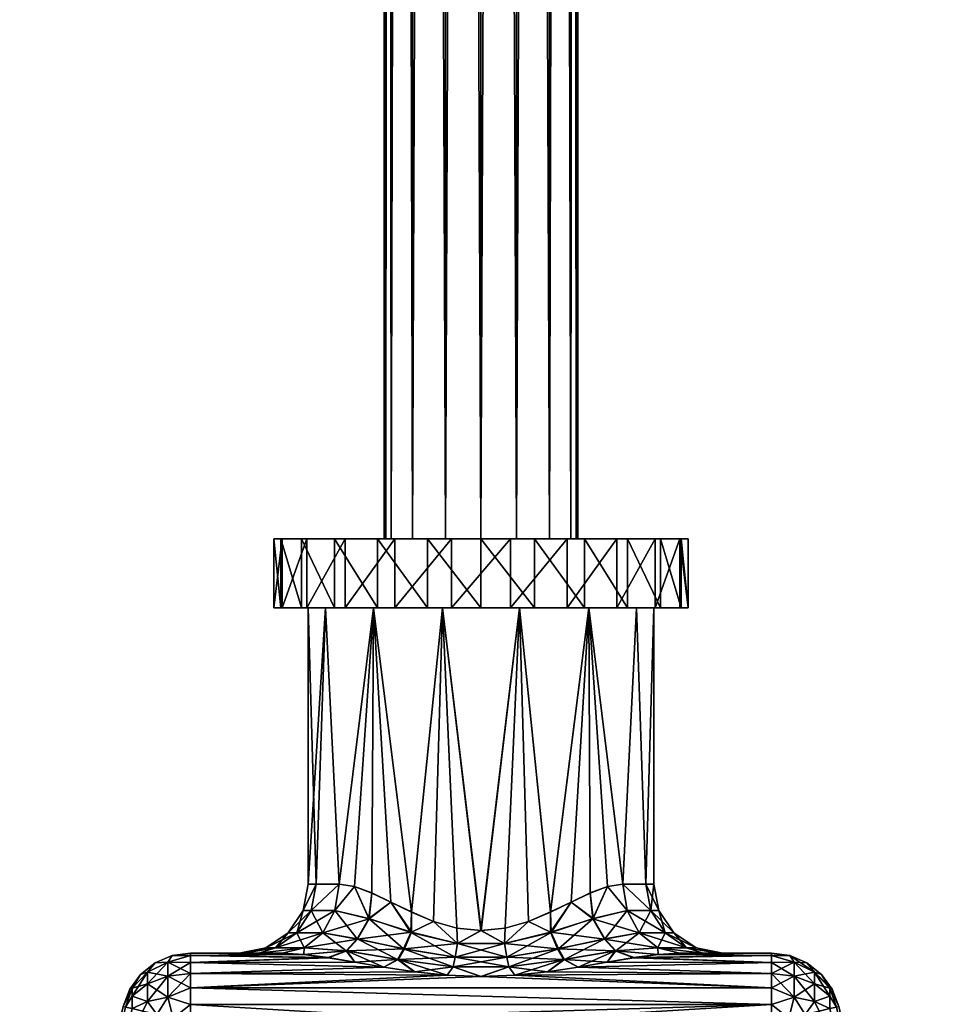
# Model space of a CAD drawing. Header units: millimetres. Extents: x -180 to -2, y -383 to 89.
# Tile 2 of 256: x -104 to -78, y -353 to -324. Entities that reach past the tile are written whole.
import ezdxf

# ---------------------------------------------------------------- set-up
doc = ezdxf.new("R2010")
doc.units = ezdxf.units.MM
doc.header["$MEASUREMENT"] = 0
doc.layers.add('Default', color=7, linetype='Continuous', true_color=0x000000)

msp = doc.modelspace()

# ---------------------------------------------------------------- meshes
at = {"layer": 'Default'}
mesh = msp.add_polyface(dxfattribs=at)
corners = [(-93.834, -89.114, 2.695), (-93.834, -339.114, 2.695), (-93.881, -339.114, 2.99), (-93.061, -89.114, 1.841), (-93.061, -339.114, 1.841), (-93.684, -339.114, 2.392), (-93.684, -89.114, 2.392), (-91.081, -89.114, 1.365), (-91.081, -339.114, 1.365), (-92.111, -339.114, 1.48), (-89.101, -89.114, 1.841), (-89.101, -339.114, 1.841), (-90.05, -339.114, 1.48), (-88.477, -89.114, 2.392), (-88.477, -339.114, 2.392), (-90.05, -89.114, 1.48), (-92.111, -89.114, 1.48), (-88.327, -89.114, 3.286), (-88.327, -339.114, 3.286), (-88.281, -339.114, 2.99), (-89.101, -89.114, 4.14), (-89.101, -339.114, 4.14), (-88.477, -339.114, 3.589), (-90.05, -89.114, 4.501), (-90.05, -339.114, 4.501), (-88.477, -89.114, 3.589), (-92.111, -89.114, 4.501), (-92.111, -339.114, 4.501), (-91.081, -339.114, 4.615), (-93.684, -89.114, 3.589), (-93.684, -339.114, 3.589), (-93.061, -339.114, 4.14), (-93.881, -89.114, 2.99), (-93.881, -339.114, 2.99), (-93.684, -339.114, 3.589), (-93.061, -89.114, 4.14), (-85.081, -339.114, 2.99), (-85.285, -339.114, 1.438), (-88.281, -339.114, 2.99), (-88.477, -339.114, 2.392), (-85.885, -339.114, -0.01), (-89.101, -339.114, 1.841), (-88.081, -339.114, -2.206), (-90.05, -339.114, 1.48), (-86.838, -339.114, -1.252), (-91.081, -339.114, 1.365), (-89.528, -339.114, -2.805), (-91.081, -339.114, -3.01), (-94.081, -339.114, -2.206), (-93.061, -339.114, 1.841), (-92.111, -339.114, 1.48), (-96.876, -339.114, 1.438), (-93.834, -339.114, 2.695), (-93.684, -339.114, 2.392), (-97.081, -339.114, 2.99), (-96.277, -339.114, -0.01), (-92.634, -339.114, -2.805), (-95.323, -339.114, -1.252), (-93.881, -339.114, 2.99)]
mesh.append_faces([[corners[k] for k in face] for face in [(0, 1, 2, 2), (3, 4, 5, 5), (6, 5, 1, 1), (7, 8, 9, 9), (10, 11, 12, 12), (13, 14, 11, 11), (15, 12, 8, 8), (16, 9, 4, 4), (17, 18, 19, 19), (20, 21, 22, 22), (23, 24, 21, 21), (25, 22, 18, 18), (26, 27, 28, 28), (29, 30, 31, 31), (32, 33, 34, 34), (35, 31, 27, 27), (36, 37, 38, 38), (39, 40, 41, 41), (41, 42, 43, 43), (37, 40, 39, 39), (44, 42, 41, 41), (45, 43, 46, 46), (46, 43, 42, 42), (47, 45, 46, 46), (40, 44, 41, 41), (48, 49, 50, 50), (51, 52, 53, 53), (54, 52, 51, 51), (53, 49, 55, 55), (56, 48, 50, 50), (57, 49, 48, 48), (53, 55, 51, 51), (55, 49, 57, 57), (56, 50, 45, 45), (56, 45, 47, 47), (58, 52, 54, 54)]])
mesh = msp.add_polyface(dxfattribs=at)
corners = [(-93.834, -89.114, 2.695), (-93.881, -339.114, 2.99), (-93.881, -89.114, 2.99), (-93.061, -89.114, 1.841), (-93.684, -339.114, 2.392), (-93.684, -89.114, 2.392), (-93.834, -339.114, 2.695), (-91.081, -89.114, 1.365), (-92.111, -339.114, 1.48), (-92.111, -89.114, 1.48), (-89.101, -89.114, 1.841), (-90.05, -339.114, 1.48), (-90.05, -89.114, 1.48), (-88.477, -89.114, 2.392), (-89.101, -339.114, 1.841), (-91.081, -339.114, 1.365), (-93.061, -339.114, 1.841), (-88.327, -89.114, 3.286), (-88.281, -339.114, 2.99), (-88.281, -89.114, 2.99), (-89.101, -89.114, 4.14), (-88.477, -339.114, 3.589), (-88.477, -89.114, 3.589), (-90.05, -89.114, 4.501), (-89.101, -339.114, 4.14), (-88.327, -339.114, 3.286), (-92.111, -89.114, 4.501), (-91.081, -339.114, 4.615), (-91.081, -89.114, 4.615), (-93.684, -89.114, 3.589), (-93.061, -339.114, 4.14), (-93.061, -89.114, 4.14), (-93.881, -89.114, 2.99), (-93.684, -339.114, 3.589), (-93.684, -89.114, 3.589), (-92.111, -339.114, 4.501), (-90.05, -339.114, 4.501), (-88.281, -89.114, 2.99), (-88.281, -339.114, 2.99), (-88.477, -339.114, 2.392), (-88.477, -89.114, 2.392), (-90.05, -89.114, 1.48), (-91.081, -89.114, 1.365), (-92.111, -89.114, 1.48), (-89.101, -89.114, 1.841), (-93.834, -89.114, 2.695), (-89.101, -89.114, 4.14), (-93.061, -89.114, 1.841), (-93.684, -89.114, 2.392), (-93.881, -89.114, 2.99), (-93.684, -89.114, 3.589), (-88.281, -89.114, 2.99), (-88.477, -89.114, 2.392), (-88.477, -89.114, 3.589), (-88.327, -89.114, 3.286), (-90.05, -89.114, 4.501), (-92.111, -89.114, 4.501), (-93.061, -89.114, 4.14), (-91.081, -89.114, 4.615)]
mesh.append_faces([[corners[k] for k in face] for face in [(0, 1, 2, 2), (3, 4, 5, 5), (5, 6, 0, 0), (7, 8, 9, 9), (10, 11, 12, 12), (13, 14, 10, 10), (12, 15, 7, 7), (9, 16, 3, 3), (17, 18, 19, 19), (20, 21, 22, 22), (23, 24, 20, 20), (22, 25, 17, 17), (26, 27, 28, 28), (29, 30, 31, 31), (32, 33, 34, 34), (31, 35, 26, 26), (28, 27, 36, 36), (28, 36, 23, 23), (37, 38, 39, 39), (37, 39, 40, 40), (41, 42, 43, 43), (44, 41, 43, 43), (45, 46, 44, 44), (45, 43, 47, 47), (48, 45, 47, 47), (45, 44, 43, 43), (49, 50, 45, 45), (51, 52, 44, 44), (53, 54, 51, 51), (51, 46, 53, 53), (55, 46, 45, 45), (56, 50, 57, 57), (56, 58, 55, 55), (56, 45, 50, 50), (45, 56, 55, 55), (51, 44, 46, 46)]])
mesh = msp.add_polyface(dxfattribs=at)
corners = [(-94.081, -341.114, -2.206), (-92.634, -341.114, -2.805), (-92.193, -341.114, -1.884), (-91.081, -341.114, -3.01), (-94.198, -341.114, -0.919), (-91.081, -341.114, -3.01), (-92.634, -341.114, -2.805), (-92.634, -339.114, -2.805), (-91.081, -339.114, -3.01), (-94.081, -341.114, -2.206), (-94.081, -339.114, -2.206), (-95.323, -341.114, -1.252), (-96.277, -341.114, -0.01), (-96.277, -339.114, -0.01), (-95.323, -339.114, -1.252), (-96.876, -341.114, 1.438), (-96.876, -339.114, 1.438), (-97.081, -341.114, 2.99), (-96.838, -341.114, 4.681), (-96.838, -339.114, 4.681), (-97.081, -339.114, 2.99), (-96.128, -341.114, 6.234), (-96.128, -339.114, 6.234), (-95.01, -341.114, 7.525), (-93.573, -341.114, 8.448), (-93.573, -339.114, 8.448), (-95.01, -339.114, 7.525), (-91.935, -341.114, 8.929), (-91.935, -339.114, 8.929), (-90.227, -339.114, 8.929), (-93.573, -339.114, 8.448), (-92.111, -339.114, 4.501), (-95.01, -339.114, 7.525), (-96.838, -339.114, 4.681), (-96.128, -339.114, 6.234), (-93.684, -339.114, 3.589), (-93.061, -339.114, 4.14), (-91.935, -339.114, 8.929), (-91.081, -339.114, 4.615), (-97.081, -339.114, 2.99), (-93.881, -339.114, 2.99), (-90.227, -339.114, 8.929)]
mesh.append_faces([[corners[k] for k in face] for face in [(0, 1, 2, 2), (3, 2, 1, 1), (4, 0, 2, 2), (5, 6, 7, 7), (5, 7, 8, 8), (6, 9, 10, 10), (6, 10, 7, 7), (11, 12, 13, 13), (11, 13, 14, 14), (12, 15, 16, 16), (12, 16, 13, 13), (9, 11, 14, 14), (9, 14, 10, 10), (17, 18, 19, 19), (17, 19, 20, 20), (18, 21, 22, 22), (18, 22, 19, 19), (23, 24, 25, 25), (23, 25, 26, 26), (24, 27, 28, 28), (24, 28, 25, 25), (21, 23, 26, 26), (21, 26, 22, 22), (15, 17, 20, 20), (15, 20, 16, 16), (27, 29, 28, 28), (30, 31, 32, 32), (33, 34, 35, 35), (34, 32, 36, 36), (31, 30, 37, 37), (37, 38, 31, 31), (39, 33, 40, 40), (33, 35, 40, 40), (35, 34, 36, 36), (31, 36, 32, 32), (38, 37, 41, 41)]])
mesh = msp.add_polyface(dxfattribs=at)
corners = [(-92.193, -341.114, -1.884), (-91.081, -341.114, -3.01), (-89.968, -341.114, -1.884), (-89.528, -341.114, -2.805), (-91.935, -341.114, 8.929), (-90.227, -341.114, 8.929), (-90.227, -339.114, 8.929), (-88.588, -341.114, 8.448), (-88.588, -339.114, 8.448), (-87.151, -341.114, 7.525), (-87.151, -339.114, 7.525), (-86.033, -341.114, 6.234), (-85.324, -341.114, 4.681), (-85.324, -339.114, 4.681), (-86.033, -339.114, 6.234), (-85.081, -341.114, 2.99), (-85.081, -339.114, 2.99), (-85.285, -341.114, 1.438), (-85.885, -341.114, -0.01), (-85.885, -339.114, -0.01), (-85.285, -339.114, 1.438), (-86.838, -341.114, -1.252), (-86.838, -339.114, -1.252), (-88.081, -341.114, -2.206), (-89.528, -341.114, -2.805), (-89.528, -339.114, -2.805), (-88.081, -339.114, -2.206), (-91.081, -341.114, -3.01), (-91.081, -339.114, -3.01), (-89.101, -339.114, 4.14), (-87.151, -339.114, 7.525), (-86.033, -339.114, 6.234), (-88.588, -339.114, 8.448), (-90.05, -339.114, 4.501), (-90.227, -339.114, 8.929), (-85.324, -339.114, 4.681), (-88.477, -339.114, 3.589), (-88.327, -339.114, 3.286), (-85.081, -339.114, 2.99), (-91.081, -339.114, 4.615), (-88.281, -339.114, 2.99), (-88.477, -339.114, 2.392), (-85.285, -339.114, 1.438)]
mesh.append_faces([[corners[k] for k in face] for face in [(0, 1, 2, 2), (3, 2, 1, 1), (4, 5, 6, 6), (5, 7, 8, 8), (5, 8, 6, 6), (7, 9, 10, 10), (7, 10, 8, 8), (11, 12, 13, 13), (11, 13, 14, 14), (15, 16, 13, 13), (15, 13, 12, 12), (9, 11, 14, 14), (9, 14, 10, 10), (17, 18, 19, 19), (17, 19, 20, 20), (18, 21, 22, 22), (18, 22, 19, 19), (23, 24, 25, 25), (23, 25, 26, 26), (24, 27, 28, 28), (24, 28, 25, 25), (21, 23, 26, 26), (21, 26, 22, 22), (15, 17, 20, 20), (15, 20, 16, 16), (29, 30, 31, 31), (32, 33, 34, 34), (32, 30, 33, 33), (35, 36, 31, 31), (35, 37, 36, 36), (29, 33, 30, 30), (36, 29, 31, 31), (35, 38, 37, 37), (39, 34, 33, 33), (40, 37, 38, 38), (41, 40, 42, 42)]])
mesh = msp.add_polyface(dxfattribs=at)
corners = [(-91.78, -350.394, -1.961), (-92.453, -350.194, -1.818), (-92.193, -341.114, -1.884), (-93.09, -349.919, -1.587), (-94.24, -349.377, -0.884), (-94.198, -341.114, -0.919), (-93.687, -349.633, -1.276), (-94.744, -349.188, -0.412), (-95.586, -341.114, 0.821), (-95.184, -349.114, 0.133), (-95.851, -349.114, 1.493), (-96.081, -341.114, 2.99), (-96.081, -349.114, 2.99), (-93.09, -349.93, 7.571), (-92.453, -350.2, 7.8), (-92.193, -341.114, 7.865), (-93.09, -349.93, 7.571), (-94.198, -341.114, 6.9), (-93.687, -349.635, 7.258), (-94.24, -349.37, 6.863), (-94.24, -349.37, 6.863), (-94.744, -349.184, 6.391), (-91.78, -350.392, 7.941), (-91.081, -350.462, 7.989), (-95.586, -341.114, 5.16), (-95.851, -349.114, 4.488), (-95.184, -349.114, 5.848), (-92.193, -341.114, 7.865), (-89.968, -341.114, 7.865), (-91.935, -341.114, 8.929), (-94.198, -341.114, 6.9), (-93.573, -341.114, 8.448), (-96.128, -341.114, 6.234), (-95.01, -341.114, 7.525), (-96.838, -341.114, 4.681), (-96.081, -341.114, 2.99), (-95.586, -341.114, 5.16), (-97.081, -341.114, 2.99), (-96.876, -341.114, 1.438), (-95.586, -341.114, 0.821), (-95.323, -341.114, -1.252), (-94.198, -341.114, -0.919), (-94.081, -341.114, -2.206), (-96.277, -341.114, -0.01)]
mesh.append_faces([[corners[k] for k in face] for face in [(0, 1, 2, 2), (1, 3, 2, 2), (4, 5, 6, 6), (4, 7, 5, 5), (8, 9, 10, 10), (11, 8, 10, 10), (11, 10, 12, 12), (9, 8, 5, 5), (2, 3, 5, 5), (7, 9, 5, 5), (13, 14, 15, 15), (16, 17, 18, 18), (19, 18, 17, 17), (20, 17, 21, 21), (22, 23, 15, 15), (24, 11, 12, 12), (24, 12, 25, 25), (26, 24, 25, 25), (26, 17, 24, 24), (21, 17, 26, 26), (16, 15, 17, 17), (27, 28, 29, 29), (30, 27, 31, 31), (29, 31, 27, 27), (32, 30, 33, 33), (31, 33, 30, 30), (34, 35, 36, 36), (32, 34, 36, 36), (37, 35, 34, 34), (37, 38, 35, 35), (30, 32, 36, 36), (39, 40, 41, 41), (42, 41, 40, 40), (43, 39, 38, 38), (39, 35, 38, 38), (40, 39, 43, 43)]])
mesh = msp.add_polyface(dxfattribs=at)
corners = [(-95.309, -349.88, 5.935), (-94.744, -349.184, 6.391), (-95.184, -349.114, 5.848), (-94.33, -350.107, 6.963), (-94.24, -349.37, 6.863), (-94.744, -349.184, 6.391), (-93.111, -350.512, 7.644), (-93.09, -349.93, 7.571), (-93.687, -349.635, 7.258), (-92.453, -350.2, 7.8), (-93.687, -349.635, 7.258), (-95.309, -349.88, 5.935), (-94.671, -350.702, 7.159), (-96.233, -349.88, 2.99), (-96.666, -350.529, 2.99), (-96.41, -350.529, 4.663), (-95.996, -349.88, 4.533), (-95.996, -349.88, 1.448), (-96.41, -350.529, 1.318), (-95.309, -349.88, 5.935), (-95.665, -350.529, 6.182), (-95.184, -349.114, 5.848), (-95.851, -349.114, 4.488), (-95.184, -349.114, 5.848), (-95.851, -349.114, 4.488), (-96.081, -349.114, 2.99), (-95.851, -349.114, 1.493), (-95.851, -349.114, 1.493), (-95.184, -349.114, 0.133), (-95.309, -349.88, 0.046), (-95.665, -350.529, -0.201), (-93.09, -350.51, -1.671), (-93.687, -349.633, -1.276), (-93.09, -349.919, -1.587), (-94.316, -350.116, -0.992), (-94.24, -349.377, -0.884), (-93.687, -349.633, -1.276), (-92.453, -350.194, -1.818), (-94.316, -350.116, -0.992), (-95.665, -350.529, -0.201), (-95.309, -349.88, 0.046), (-94.744, -349.188, -0.412), (-95.309, -349.88, 0.046), (-95.184, -349.114, 0.133), (-94.744, -349.188, -0.412), (-91.78, -350.394, -1.961), (-92.193, -341.114, -1.884), (-91.08, -350.462, -2.008), (-93.687, -349.633, -1.276), (-94.198, -341.114, -0.919), (-93.09, -349.919, -1.587), (-92.193, -341.114, 7.865), (-92.453, -350.2, 7.8), (-91.78, -350.392, 7.941)]
mesh.append_faces([[corners[k] for k in face] for face in [(0, 1, 2, 2), (3, 4, 5, 5), (6, 7, 8, 8), (6, 9, 7, 7), (10, 4, 3, 3), (11, 12, 3, 3), (3, 6, 8, 8), (0, 3, 5, 5), (13, 14, 15, 15), (13, 15, 16, 16), (17, 18, 14, 14), (17, 14, 13, 13), (19, 16, 15, 15), (19, 15, 20, 20), (21, 22, 16, 16), (23, 16, 19, 19), (24, 25, 13, 13), (22, 13, 16, 16), (13, 25, 26, 26), (13, 26, 17, 17), (17, 27, 28, 28), (17, 28, 29, 29), (30, 18, 17, 17), (30, 17, 29, 29), (31, 32, 33, 33), (34, 35, 36, 36), (33, 37, 31, 31), (31, 34, 36, 36), (38, 39, 40, 40), (35, 34, 41, 41), (42, 43, 44, 44), (34, 42, 44, 44), (45, 46, 47, 47), (48, 49, 50, 50), (51, 52, 53, 53)]])
mesh = msp.add_polyface(dxfattribs=at)
corners = [(-89.072, -349.93, -1.59), (-89.709, -350.2, -1.819), (-89.968, -341.114, -1.884), (-87.921, -349.37, -0.882), (-88.474, -349.635, -1.277), (-87.963, -341.114, -0.919), (-90.381, -350.392, -1.96), (-91.08, -350.462, -2.008), (-86.576, -341.114, 0.821), (-86.31, -349.114, 1.493), (-86.977, -349.114, 0.133), (-86.081, -341.114, 2.99), (-86.081, -349.114, 2.99), (-87.417, -349.184, -0.41), (-89.072, -349.93, -1.59), (-92.193, -341.114, -1.884), (-90.382, -350.394, 7.942), (-89.709, -350.194, 7.799), (-89.968, -341.114, 7.865), (-89.072, -349.919, 7.568), (-87.921, -349.377, 6.865), (-87.417, -349.188, 6.393), (-87.963, -341.114, 6.9), (-86.576, -341.114, 5.16), (-86.977, -349.114, 5.848), (-86.31, -349.114, 4.488), (-86.31, -349.114, 4.488), (-86.081, -349.114, 2.99), (-86.081, -341.114, 2.99), (-91.081, -350.462, 7.989), (-92.193, -341.114, 7.865), (-90.227, -341.114, 8.929), (-89.968, -341.114, 7.865), (-88.588, -341.114, 8.448), (-87.963, -341.114, 6.9), (-91.935, -341.114, 8.929), (-86.576, -341.114, 5.16), (-85.324, -341.114, 4.681), (-86.033, -341.114, 6.234), (-87.151, -341.114, 7.525), (-86.081, -341.114, 2.99), (-85.285, -341.114, 1.438), (-85.081, -341.114, 2.99), (-86.576, -341.114, 0.821), (-85.885, -341.114, -0.01), (-87.963, -341.114, -0.919), (-86.838, -341.114, -1.252), (-88.081, -341.114, -2.206), (-89.968, -341.114, -1.884), (-89.528, -341.114, -2.805)]
mesh.append_faces([[corners[k] for k in face] for face in [(0, 1, 2, 2), (3, 4, 5, 5), (6, 7, 2, 2), (8, 9, 10, 10), (11, 12, 9, 9), (9, 8, 11, 11), (10, 5, 8, 8), (10, 13, 5, 5), (5, 14, 2, 2), (2, 7, 15, 15), (16, 17, 18, 18), (17, 19, 18, 18), (20, 21, 22, 22), (23, 24, 25, 25), (26, 27, 28, 28), (26, 28, 23, 23), (22, 18, 19, 19), (23, 22, 24, 24), (29, 18, 30, 30), (31, 32, 33, 33), (34, 33, 32, 32), (32, 31, 35, 35), (36, 37, 38, 38), (39, 34, 38, 38), (36, 38, 34, 34), (33, 34, 39, 39), (40, 37, 36, 36), (40, 41, 42, 42), (41, 40, 43, 43), (43, 44, 41, 41), (37, 40, 42, 42), (43, 45, 46, 46), (47, 45, 48, 48), (46, 45, 47, 47), (44, 43, 46, 46), (47, 48, 49, 49)]])
mesh = msp.add_polyface(dxfattribs=at)
corners = [(-85.928, -349.88, 2.99), (-85.751, -350.529, 1.318), (-86.165, -349.88, 1.448), (-86.165, -349.88, 4.533), (-85.495, -350.529, 2.99), (-86.852, -349.88, 0.046), (-86.977, -349.114, 0.133), (-86.31, -349.114, 1.493), (-86.081, -349.114, 2.99), (-86.31, -349.114, 4.488), (-86.852, -349.88, 5.935), (-86.497, -350.529, 6.182), (-85.751, -350.529, 4.663), (-86.977, -349.114, 5.848), (-89.071, -350.51, 7.652), (-88.474, -349.633, 7.257), (-89.072, -349.919, 7.568), (-87.846, -350.116, 6.973), (-87.921, -349.377, 6.865), (-89.709, -350.194, 7.799), (-87.846, -350.116, 6.973), (-86.497, -350.529, 6.182), (-86.852, -349.88, 5.935), (-87.417, -349.188, 6.393), (-86.852, -349.88, 5.935), (-86.977, -349.114, 5.848), (-86.852, -349.88, 0.046), (-87.417, -349.184, -0.41), (-86.977, -349.114, 0.133), (-87.832, -350.107, -0.982), (-87.921, -349.37, -0.882), (-89.05, -350.512, -1.663), (-89.072, -349.93, -1.59), (-88.474, -349.635, -1.277), (-89.709, -350.2, -1.819), (-86.852, -349.88, 0.046), (-87.491, -350.702, -1.178), (-89.072, -349.93, -1.59), (-87.963, -341.114, -0.919), (-88.474, -349.635, -1.277), (-87.921, -349.37, -0.882), (-87.417, -349.184, -0.41), (-89.968, -341.114, -1.884), (-89.709, -350.2, -1.819), (-90.381, -350.392, -1.96), (-90.382, -350.394, 7.942), (-89.968, -341.114, 7.865), (-91.081, -350.462, 7.989), (-87.921, -349.377, 6.865), (-87.963, -341.114, 6.9), (-88.474, -349.633, 7.257), (-88.474, -349.633, 7.257), (-89.072, -349.919, 7.568), (-86.977, -349.114, 5.848), (-87.417, -349.188, 6.393)]
mesh.append_faces([[corners[k] for k in face] for face in [(0, 1, 2, 2), (3, 4, 0, 0), (5, 2, 1, 1), (5, 6, 2, 2), (2, 6, 7, 7), (8, 0, 2, 2), (8, 2, 7, 7), (9, 3, 0, 0), (9, 0, 8, 8), (3, 10, 11, 11), (3, 11, 12, 12), (9, 13, 3, 3), (10, 3, 13, 13), (14, 15, 16, 16), (17, 18, 15, 15), (16, 19, 14, 14), (14, 17, 15, 15), (20, 21, 22, 22), (18, 17, 23, 23), (24, 25, 23, 23), (17, 24, 23, 23), (26, 27, 28, 28), (29, 30, 27, 27), (31, 32, 33, 33), (31, 34, 32, 32), (33, 30, 29, 29), (35, 36, 29, 29), (29, 31, 33, 33), (26, 29, 27, 27), (37, 38, 39, 39), (40, 38, 41, 41), (42, 43, 44, 44), (45, 46, 47, 47), (48, 49, 50, 50), (51, 49, 52, 52), (53, 49, 54, 54)]])
mesh = msp.add_polyface(dxfattribs=at)
corners = [(-99.494, -351.7, 8.405), (-92.06, -351.753, 8.456), (-93.002, -351.657, 8.357), (-99.494, -351.382, 7.99), (-93.893, -351.522, 8.197), (-93.893, -351.522, 8.197), (-99.494, -351.7, -2.424), (-93.001, -351.654, -2.375), (-92.06, -351.754, -2.475), (-93.893, -351.517, -2.214), (-93.001, -351.654, -2.375), (-94.729, -351.374, -1.996), (-99.494, -351.382, -2.01), (-95.504, -351.246, -1.722), (-93.893, -351.517, -2.214), (-93.323, -350.989, 7.79), (-94.33, -350.107, 6.963), (-94.671, -350.702, 7.159), (-93.5, -351.3, 7.984), (-94.985, -351.044, 7.425), (-95.309, -349.88, 5.935), (-95.665, -350.529, 6.182), (-96.197, -350.962, 6.553), (-96.21, -351.149, 7.371), (-94.729, -351.375, 7.978), (-96.825, -351.114, 6.99), (-95.504, -351.242, 7.701), (-96.666, -350.529, 2.99), (-97.029, -350.962, 4.857), (-96.41, -350.529, 4.663), (-97.513, -351.114, 5.752), (-96.825, -351.114, 6.99), (-96.197, -350.962, 6.553), (-97.029, -350.962, 4.857), (-95.665, -350.529, 6.182), (-95.665, -350.529, 6.182), (-96.197, -350.962, 6.553), (-96.41, -350.529, 1.318), (-95.665, -350.529, -0.201), (-96.197, -350.962, -0.572), (-97.029, -350.962, 1.123), (-94.968, -351.05, -1.453), (-94.655, -350.708, -1.187), (-93.299, -350.986, -1.817), (-94.316, -350.116, -0.992), (-95.665, -350.529, -0.201), (-93.475, -351.297, -2.009), (-93.893, -351.517, -2.214), (-94.729, -351.374, -1.996), (-96.197, -350.962, -0.572), (-95.665, -350.529, -0.201), (-96.209, -351.151, -1.391), (-96.197, -350.962, -0.572), (-95.504, -351.246, -1.722), (-96.825, -351.114, -1.01)]
mesh.append_faces([[corners[k] for k in face] for face in [(0, 1, 2, 2), (3, 0, 4, 4), (2, 5, 0, 0), (6, 7, 8, 8), (9, 10, 6, 6), (11, 12, 13, 13), (14, 12, 11, 11), (6, 12, 14, 14), (15, 16, 17, 17), (18, 15, 17, 17), (18, 17, 19, 19), (20, 21, 17, 17), (19, 17, 21, 21), (19, 21, 22, 22), (22, 23, 19, 19), (18, 19, 24, 24), (22, 25, 23, 23), (19, 23, 26, 26), (19, 26, 24, 24), (27, 28, 29, 29), (30, 31, 32, 32), (33, 30, 32, 32), (34, 29, 28, 28), (35, 28, 36, 36), (37, 38, 39, 39), (37, 39, 40, 40), (41, 42, 43, 43), (44, 42, 45, 45), (41, 46, 47, 47), (41, 47, 48, 48), (42, 41, 49, 49), (42, 49, 50, 50), (41, 51, 52, 52), (41, 48, 53, 53), (52, 51, 54, 54), (41, 53, 51, 51)]])
mesh = msp.add_polyface(dxfattribs=at)
corners = [(-99.494, -352.114, 8.723), (-82.668, -352.114, 8.723), (-91.081, -351.788, 8.489), (-92.06, -351.753, 8.456), (-99.494, -352.114, -2.742), (-92.06, -351.754, -2.475), (-91.08, -351.788, -2.508), (-93.323, -350.989, 7.79), (-93.111, -350.512, 7.644), (-94.33, -350.107, 6.963), (-91.83, -351.233, 8.119), (-91.76, -350.83, 7.992), (-90.328, -351.234, 8.118), (-91.886, -351.511, 8.27), (-93.5, -351.3, 7.984), (-90.272, -351.512, 8.269), (-91.78, -350.392, 7.941), (-92.453, -350.2, 7.8), (-91.081, -350.462, 7.989), (-90.399, -350.831, 7.991), (-94.729, -351.375, 7.978), (-93.893, -351.522, 8.197), (-93.002, -351.657, 8.357), (-92.06, -351.753, 8.456), (-91.081, -351.788, 8.489), (-91.833, -351.234, -2.137), (-91.762, -350.831, -2.01), (-90.402, -350.83, -2.011), (-93.299, -350.986, -1.817), (-93.09, -350.51, -1.671), (-94.655, -350.708, -1.187), (-94.316, -350.116, -0.992), (-91.89, -351.512, -2.288), (-90.331, -351.233, -2.138), (-93.475, -351.297, -2.009), (-94.968, -351.05, -1.453), (-91.78, -350.394, -1.961), (-91.08, -350.462, -2.008), (-92.453, -350.194, -1.818), (-92.453, -350.194, -1.818), (-92.06, -351.754, -2.475), (-93.001, -351.654, -2.375), (-90.275, -351.511, -2.289), (-91.08, -351.788, -2.508), (-93.893, -351.517, -2.214)]
mesh.append_faces([[corners[k] for k in face] for face in [(0, 1, 2, 2), (0, 2, 3, 3), (4, 5, 6, 6), (7, 8, 9, 9), (10, 11, 8, 8), (10, 8, 7, 7), (12, 11, 10, 10), (13, 10, 7, 7), (13, 7, 14, 14), (15, 10, 13, 13), (16, 17, 11, 11), (11, 17, 8, 8), (18, 16, 11, 11), (19, 18, 11, 11), (14, 20, 21, 21), (13, 14, 22, 22), (13, 22, 23, 23), (14, 21, 22, 22), (24, 13, 23, 23), (25, 26, 27, 27), (28, 29, 26, 26), (28, 26, 25, 25), (30, 31, 29, 29), (30, 29, 28, 28), (32, 25, 33, 33), (34, 28, 25, 25), (34, 25, 32, 32), (35, 28, 34, 34), (26, 36, 37, 37), (26, 38, 36, 36), (26, 29, 39, 39), (34, 32, 40, 40), (34, 40, 41, 41), (32, 42, 43, 43), (32, 43, 40, 40), (34, 41, 44, 44)]])
mesh = msp.add_polyface(dxfattribs=at)
corners = [(-82.668, -352.114, 8.723), (-90.102, -351.754, 8.456), (-91.081, -351.788, 8.489), (-82.668, -352.114, -2.742), (-99.494, -352.114, -2.742), (-91.08, -351.788, -2.508), (-91.08, -351.788, -2.508), (-90.101, -351.753, -2.475), (-90.328, -351.234, 8.118), (-90.399, -350.831, 7.991), (-91.76, -350.83, 7.992), (-88.862, -350.986, 7.798), (-89.071, -350.51, 7.652), (-87.506, -350.708, 7.168), (-87.846, -350.116, 6.973), (-90.272, -351.512, 8.269), (-91.83, -351.233, 8.119), (-88.687, -351.297, 7.99), (-87.193, -351.05, 7.434), (-90.382, -350.394, 7.942), (-91.081, -350.462, 7.989), (-89.709, -350.194, 7.799), (-89.709, -350.194, 7.799), (-90.102, -351.754, 8.456), (-89.16, -351.654, 8.356), (-91.886, -351.511, 8.27), (-91.081, -351.788, 8.489), (-90.102, -351.754, 8.456), (-89.16, -351.654, 8.356), (-88.268, -351.517, 8.195), (-88.839, -350.989, -1.809), (-89.05, -350.512, -1.663), (-87.832, -350.107, -0.982), (-90.331, -351.233, -2.138), (-90.402, -350.83, -2.011), (-91.833, -351.234, -2.137), (-90.275, -351.511, -2.289), (-88.661, -351.3, -2.003), (-91.89, -351.512, -2.288), (-90.381, -350.392, -1.96), (-89.709, -350.2, -1.819), (-91.08, -350.462, -2.008), (-91.762, -350.831, -2.01), (-89.16, -351.657, -2.376), (-90.101, -351.753, -2.475), (-88.268, -351.522, -2.216), (-91.08, -351.788, -2.508)]
mesh.append_faces([[corners[k] for k in face] for face in [(0, 1, 2, 2), (3, 4, 5, 5), (3, 6, 7, 7), (8, 9, 10, 10), (11, 12, 9, 9), (11, 9, 8, 8), (13, 14, 12, 12), (13, 12, 11, 11), (15, 8, 16, 16), (17, 11, 8, 8), (17, 8, 15, 15), (18, 11, 17, 17), (9, 19, 20, 20), (9, 21, 19, 19), (9, 12, 22, 22), (17, 15, 23, 23), (17, 23, 24, 24), (15, 25, 26, 26), (15, 26, 27, 27), (17, 28, 29, 29), (30, 31, 32, 32), (33, 34, 31, 31), (33, 31, 30, 30), (35, 34, 33, 33), (36, 33, 30, 30), (36, 30, 37, 37), (38, 33, 36, 36), (39, 40, 34, 34), (34, 40, 31, 31), (41, 39, 34, 34), (42, 41, 34, 34), (36, 37, 43, 43), (36, 43, 44, 44), (37, 45, 43, 43), (46, 36, 44, 44)]])
mesh = msp.add_polyface(dxfattribs=at)
corners = [(-82.668, -351.7, 8.405), (-89.16, -351.654, 8.356), (-90.102, -351.754, 8.456), (-88.268, -351.517, 8.195), (-82.668, -351.7, 8.405), (-87.432, -351.374, 7.977), (-82.668, -351.382, 7.99), (-86.657, -351.246, 7.703), (-82.668, -351.7, -2.424), (-90.101, -351.753, -2.475), (-89.16, -351.657, -2.376), (-88.268, -351.522, -2.216), (-85.495, -350.529, 2.99), (-85.132, -350.962, 1.123), (-85.751, -350.529, 1.318), (-85.928, -349.88, 2.99), (-86.165, -349.88, 4.533), (-85.751, -350.529, 4.663), (-86.497, -350.529, -0.201), (-85.964, -350.962, -0.572), (-86.852, -349.88, 0.046), (-85.964, -350.962, 6.553), (-85.132, -350.962, 4.857), (-86.497, -350.529, 6.182), (-87.193, -351.05, 7.434), (-87.506, -350.708, 7.168), (-88.862, -350.986, 7.798), (-87.846, -350.116, 6.973), (-86.497, -350.529, 6.182), (-88.687, -351.297, 7.99), (-88.268, -351.517, 8.195), (-87.432, -351.374, 7.977), (-85.964, -350.962, 6.553), (-86.497, -350.529, 6.182), (-85.952, -351.151, 7.372), (-85.964, -350.962, 6.553), (-87.432, -351.374, 7.977), (-86.657, -351.246, 7.703), (-85.336, -351.114, 6.99), (-86.657, -351.246, 7.703), (-85.952, -351.151, 7.372), (-88.839, -350.989, -1.809), (-87.832, -350.107, -0.982), (-87.491, -350.702, -1.178), (-88.661, -351.3, -2.003), (-87.176, -351.044, -1.444), (-86.852, -349.88, 0.046), (-86.497, -350.529, -0.201), (-86.497, -350.529, -0.201), (-85.964, -350.962, -0.572), (-85.952, -351.149, -1.39), (-87.432, -351.375, -1.997), (-88.268, -351.522, -2.216), (-85.336, -351.114, -1.01), (-86.657, -351.242, -1.72)]
mesh.append_faces([[corners[k] for k in face] for face in [(0, 1, 2, 2), (3, 1, 4, 4), (5, 6, 7, 7), (3, 6, 5, 5), (8, 9, 10, 10), (10, 11, 8, 8), (12, 13, 14, 14), (15, 12, 14, 14), (16, 17, 12, 12), (18, 14, 13, 13), (18, 13, 19, 19), (20, 14, 18, 18), (21, 22, 17, 17), (21, 17, 23, 23), (24, 25, 26, 26), (27, 25, 28, 28), (24, 29, 30, 30), (24, 30, 31, 31), (25, 24, 32, 32), (25, 32, 33, 33), (24, 34, 35, 35), (24, 36, 37, 37), (35, 34, 38, 38), (24, 39, 40, 40), (41, 42, 43, 43), (44, 41, 43, 43), (44, 43, 45, 45), (46, 47, 43, 43), (45, 43, 47, 47), (45, 48, 49, 49), (49, 50, 45, 45), (44, 45, 51, 51), (44, 51, 52, 52), (49, 53, 50, 50), (45, 50, 54, 54), (45, 54, 51, 51)]])
mesh = msp.add_polyface(dxfattribs=at)
corners = [(-99.494, -352.114, 8.723), (-92.06, -351.753, 8.456), (-99.494, -351.7, 8.405), (-93.893, -351.522, 8.197), (-94.729, -351.375, 7.978), (-99.494, -351.382, 7.99), (-99.494, -351.182, 7.508), (-95.504, -351.242, 7.701), (-95.504, -351.242, 7.701), (-99.494, -351.114, 6.99), (-96.21, -351.149, 7.371), (-96.825, -351.114, 6.99), (-96.21, -351.149, 7.371), (-92.06, -351.754, -2.475), (-99.494, -352.114, -2.742), (-99.494, -351.7, -2.424), (-99.494, -351.182, -1.527), (-95.504, -351.246, -1.722), (-99.494, -351.382, -2.01), (-96.209, -351.151, -1.391), (-99.494, -351.114, -1.01), (-96.825, -351.114, -1.01), (-96.666, -350.529, 2.99), (-97.315, -350.962, 2.99), (-97.029, -350.962, 4.857), (-96.41, -350.529, 1.318), (-97.029, -350.962, 1.123), (-97.937, -351.114, 4.4), (-97.513, -351.114, 5.752), (-97.029, -350.962, 4.857), (-97.315, -350.962, 2.99), (-98.081, -351.114, 2.99), (-97.029, -350.962, 1.123), (-97.937, -351.114, 1.581), (-97.513, -351.114, 0.229), (-96.197, -350.962, -0.572), (-96.825, -351.114, -1.01), (-100.024, -351.186, -1.01), (-99.494, -351.114, -1.01), (-99.494, -351.182, -1.527), (-100.152, -351.779, -2.345), (-99.494, -351.382, -2.01), (-99.494, -351.7, -2.424), (-100.152, -351.779, 8.326), (-99.494, -352.114, 8.723), (-99.494, -351.7, 8.405), (-100.152, -351.37, 7.713), (-99.494, -351.382, 7.99), (-99.494, -351.182, 7.508), (-100.024, -351.186, 6.99), (-99.494, -351.114, 6.99), (-99.494, -351.114, 2.99), (-99.494, -351.114, -1.01), (-97.513, -351.114, 0.229), (-96.825, -351.114, -1.01), (-99.494, -351.114, 6.99), (-97.513, -351.114, 5.752), (-97.937, -351.114, 4.4), (-96.825, -351.114, 6.99), (-97.513, -351.114, 5.752), (-99.494, -351.114, 2.99), (-97.937, -351.114, 1.581), (-97.513, -351.114, 0.229), (-98.081, -351.114, 2.99), (-98.081, -351.114, 2.99)]
mesh.append_faces([[corners[k] for k in face] for face in [(0, 1, 2, 2), (3, 4, 5, 5), (6, 5, 7, 7), (4, 8, 5, 5), (9, 10, 11, 11), (10, 9, 6, 6), (7, 12, 6, 6), (13, 14, 15, 15), (16, 17, 18, 18), (19, 16, 20, 20), (20, 21, 19, 19), (17, 16, 19, 19), (22, 23, 24, 24), (25, 26, 23, 23), (25, 23, 22, 22), (27, 28, 29, 29), (27, 29, 30, 30), (27, 30, 31, 31), (31, 30, 32, 32), (31, 32, 33, 33), (34, 33, 32, 32), (35, 36, 34, 34), (32, 35, 34, 34), (37, 38, 39, 39), (40, 41, 42, 42), (43, 44, 45, 45), (46, 47, 48, 48), (49, 50, 51, 51), (52, 53, 54, 54), (55, 56, 57, 57), (55, 58, 59, 59), (60, 61, 52, 52), (62, 52, 61, 61), (57, 60, 55, 55), (61, 60, 63, 63), (64, 60, 57, 57)]])
mesh = msp.add_polyface(dxfattribs=at)
corners = [(-82.668, -351.114, 2.99), (-82.138, -351.186, -1.01), (-82.668, -351.114, -1.01), (-90.102, -351.754, 8.456), (-82.668, -352.114, 8.723), (-82.668, -351.7, 8.405), (-82.668, -351.182, 7.508), (-86.657, -351.246, 7.703), (-82.668, -351.382, 7.99), (-85.952, -351.151, 7.372), (-82.668, -351.182, 7.508), (-82.668, -351.114, 6.99), (-85.336, -351.114, 6.99), (-82.668, -351.7, 8.405), (-82.668, -351.382, 7.99), (-88.268, -351.517, 8.195), (-84.224, -351.114, 1.581), (-84.081, -351.114, 2.99), (-82.668, -351.114, 2.99), (-82.668, -351.114, 6.99), (-84.224, -351.114, 4.4), (-84.648, -351.114, 5.752), (-82.668, -351.114, -1.01), (-85.336, -351.114, -1.01), (-84.648, -351.114, 0.229), (-85.336, -351.114, 6.99), (-82.668, -351.382, -2.01), (-82.668, -351.7, -2.424), (-88.268, -351.522, -2.216), (-82.668, -352.114, -2.742), (-90.101, -351.753, -2.475), (-87.432, -351.375, -1.997), (-82.668, -351.382, -2.01), (-82.668, -351.182, -1.527), (-86.657, -351.242, -1.72), (-82.668, -351.114, -1.01), (-85.952, -351.149, -1.39), (-85.336, -351.114, -1.01), (-82.668, -351.182, -1.527), (-85.495, -350.529, 2.99), (-84.846, -350.962, 2.99), (-85.132, -350.962, 1.123), (-85.751, -350.529, 4.663), (-85.132, -350.962, 4.857), (-84.648, -351.114, 0.229), (-85.336, -351.114, -1.01), (-85.964, -350.962, -0.572), (-84.224, -351.114, 1.581), (-84.648, -351.114, 0.229), (-85.132, -350.962, 1.123), (-84.224, -351.114, 1.581), (-84.846, -350.962, 2.99), (-84.081, -351.114, 2.99), (-84.224, -351.114, 4.4), (-84.081, -351.114, 2.99), (-85.132, -350.962, 4.857), (-84.648, -351.114, 5.752), (-84.224, -351.114, 4.4), (-85.964, -350.962, 6.553), (-84.648, -351.114, 5.752), (-85.336, -351.114, 6.99)]
mesh.append_faces([[corners[k] for k in face] for face in [(0, 1, 2, 2), (3, 4, 5, 5), (6, 7, 8, 8), (9, 10, 11, 11), (11, 12, 9, 9), (7, 6, 9, 9), (13, 14, 15, 15), (16, 17, 18, 18), (19, 18, 20, 20), (17, 20, 18, 18), (21, 19, 20, 20), (16, 18, 22, 22), (22, 23, 24, 24), (19, 21, 25, 25), (22, 24, 16, 16), (26, 27, 28, 28), (29, 30, 27, 27), (28, 31, 32, 32), (33, 32, 34, 34), (31, 34, 32, 32), (35, 36, 37, 37), (36, 35, 38, 38), (34, 36, 38, 38), (39, 40, 41, 41), (42, 43, 40, 40), (42, 40, 39, 39), (44, 45, 46, 46), (47, 48, 49, 49), (49, 48, 46, 46), (50, 49, 51, 51), (50, 51, 52, 52), (53, 54, 51, 51), (55, 56, 57, 57), (58, 56, 55, 55), (59, 58, 60, 60), (57, 51, 55, 55)]])
mesh = msp.add_polyface(dxfattribs=at)
corners = [(-100.737, -352.007, -2.117), (-100.737, -351.667, -1.609), (-100.152, -351.37, -1.732), (-100.152, -351.779, -2.345), (-101.183, -352.358, -1.766), (-101.183, -352.126, -1.419), (-100.737, -352.515, -2.457), (-100.024, -351.186, -1.01), (-99.494, -351.182, -1.527), (-99.494, -351.382, -2.01), (-100.516, -351.395, -1.01), (-100.935, -351.728, -1.01), (-101.251, -352.16, -1.01), (-100.152, -352.392, -2.754), (-99.494, -351.7, -2.424), (-100.737, -352.007, 8.098), (-100.152, -352.392, 8.735), (-100.152, -351.779, 8.326), (-100.737, -351.667, 7.59), (-100.152, -351.37, 7.713), (-101.183, -352.126, 7.4), (-99.494, -351.7, 8.405), (-99.494, -351.382, 7.99), (-99.494, -351.7, 8.405), (-100.024, -351.186, 6.99), (-99.494, -351.182, 7.508), (-99.494, -351.182, 7.508), (-99.494, -351.114, 6.99), (-100.516, -351.395, 6.99), (-101.251, -352.16, 6.99), (-100.935, -351.728, 6.99), (-99.494, -351.114, 2.99), (-99.494, -351.114, -1.01), (-100.024, -351.186, -1.01), (-100.516, -351.395, -1.01), (-100.516, -351.395, 6.99), (-100.024, -351.186, 6.99), (-100.024, -351.186, 6.99), (-99.494, -351.114, 2.99), (-100.935, -351.728, 6.99), (-100.516, -351.395, 6.99), (-100.935, -351.728, -1.01), (-101.251, -352.16, -1.01), (-101.251, -352.16, 6.99), (-100.935, -351.728, 6.99)]
mesh.append_faces([[corners[k] for k in face] for face in [(0, 1, 2, 2), (0, 2, 3, 3), (4, 5, 1, 1), (4, 1, 0, 0), (6, 0, 3, 3), (2, 7, 8, 8), (3, 2, 9, 9), (8, 9, 2, 2), (10, 7, 2, 2), (10, 2, 1, 1), (1, 11, 10, 10), (5, 12, 11, 11), (1, 5, 11, 11), (13, 3, 14, 14), (15, 16, 17, 17), (18, 15, 17, 17), (18, 17, 19, 19), (20, 15, 18, 18), (21, 22, 19, 19), (23, 19, 17, 17), (24, 19, 25, 25), (26, 27, 24, 24), (19, 24, 28, 28), (18, 19, 28, 28), (29, 20, 30, 30), (18, 30, 20, 20), (30, 18, 28, 28), (31, 32, 33, 33), (34, 35, 36, 36), (34, 36, 33, 33), (33, 37, 38, 38), (39, 40, 34, 34), (39, 34, 41, 41), (41, 42, 43, 43), (41, 43, 44, 44)]])
mesh = msp.add_polyface(dxfattribs=at)
corners = [(-81.425, -352.007, -2.117), (-81.425, -351.667, -1.609), (-80.978, -352.126, -1.419), (-82.009, -351.779, -2.345), (-82.009, -351.37, -1.732), (-82.009, -352.392, -2.754), (-81.226, -351.728, -1.01), (-80.91, -352.16, -1.01), (-81.645, -351.395, -1.01), (-82.138, -351.186, -1.01), (-82.668, -351.182, -1.527), (-82.668, -351.114, -1.01), (-82.138, -351.186, -1.01), (-82.668, -351.382, -2.01), (-82.668, -351.7, -2.424), (-82.668, -352.114, -2.742), (-80.91, -352.16, -1.01), (-81.226, -351.728, -1.01), (-81.226, -351.728, 6.99), (-80.91, -352.16, 6.99), (-81.645, -351.395, -1.01), (-81.645, -351.395, 6.99), (-82.138, -351.186, -1.01), (-82.138, -351.186, 6.99), (-82.668, -351.114, 2.99), (-82.668, -351.114, 6.99), (-82.009, -351.37, 7.713), (-82.009, -351.779, 8.326), (-81.425, -352.007, 8.098), (-81.425, -351.667, 7.59), (-82.009, -352.392, 8.735), (-82.668, -351.7, 8.405), (-80.978, -352.126, 7.4), (-80.91, -352.16, 6.99), (-81.226, -351.728, 6.99), (-81.645, -351.395, 6.99), (-82.138, -351.186, 6.99), (-82.668, -351.382, 7.99), (-82.668, -351.182, 7.508), (-82.668, -351.114, 6.99), (-82.138, -351.186, 6.99)]
mesh.append_faces([[corners[k] for k in face] for face in [(0, 1, 2, 2), (3, 4, 1, 1), (3, 1, 0, 0), (5, 3, 0, 0), (2, 6, 7, 7), (6, 2, 1, 1), (8, 6, 1, 1), (9, 8, 1, 1), (9, 1, 4, 4), (10, 11, 12, 12), (13, 10, 4, 4), (12, 4, 10, 10), (4, 3, 14, 14), (4, 14, 13, 13), (15, 14, 3, 3), (16, 17, 18, 18), (16, 18, 19, 19), (17, 20, 21, 21), (17, 21, 18, 18), (20, 22, 23, 23), (20, 23, 21, 21), (23, 24, 25, 25), (23, 22, 24, 24), (26, 27, 28, 28), (26, 28, 29, 29), (30, 27, 31, 31), (29, 32, 33, 33), (29, 33, 34, 34), (29, 34, 35, 35), (26, 29, 35, 35), (26, 35, 36, 36), (37, 31, 27, 27), (37, 27, 26, 26), (38, 37, 26, 26), (39, 38, 40, 40), (26, 36, 38, 38)]])
mesh = msp.add_polyface(dxfattribs=at)
corners = [(-82.668, -352.597, 8.922), (-99.494, -352.597, 8.922), (-99.494, -353.114, 8.99), (-99.494, -352.114, 8.723), (-91.081, -353.114, -3.01), (-99.494, -353.114, -3.01), (-99.494, -352.597, -2.941), (-99.494, -352.114, -2.742), (-82.668, -352.597, -2.941), (-100.952, -359.364, 8.99), (-99.494, -353.114, 8.99), (-99.998, -352.997, 8.922), (-103.288, -365.565, 8.789), (-99.998, -352.997, 8.922), (-100.467, -352.887, 8.723), (-100.952, -359.364, 8.99), (-91.081, -353.114, 8.99), (-99.494, -353.114, 8.99), (-100.737, -352.515, -2.457), (-100.152, -351.779, -2.345), (-100.152, -352.392, -2.754), (-99.494, -351.7, -2.424), (-99.494, -352.114, -2.742), (-99.494, -352.597, -2.941), (-99.998, -352.997, -2.941), (-99.494, -352.597, -2.941), (-99.494, -353.114, -3.01), (-100.467, -352.887, -2.742), (-100.737, -352.007, -2.117), (-101.183, -352.358, -1.766), (-100.871, -352.793, -2.424), (-101.18, -352.721, -2.01), (-100.737, -352.007, 8.098), (-100.737, -352.515, 8.438), (-100.152, -352.392, 8.735), (-101.183, -352.126, 7.4), (-101.183, -352.358, 7.747), (-99.998, -352.997, 8.922), (-99.494, -353.114, 8.99), (-99.494, -352.597, 8.922), (-100.152, -351.779, 8.326), (-99.494, -352.114, 8.723), (-99.494, -352.114, 8.723), (-100.467, -352.887, 8.723), (-101.18, -352.721, 7.99), (-100.871, -352.793, 8.405), (-99.998, -352.997, -2.941), (-99.494, -353.114, -3.01), (-100.466, -357.281, -3.01), (-103.288, -365.565, -2.808), (-91.081, -365.614, -3.01), (-101.438, -361.448, -3.01), (-100.466, -357.281, -3.01), (-91.081, -353.114, -3.01), (-99.494, -353.114, -3.01), (-81.209, -359.364, -3.01), (-81.209, -359.364, -3.01)]
mesh.append_faces([[corners[k] for k in face] for face in [(0, 1, 2, 2), (0, 3, 1, 1), (4, 5, 6, 6), (7, 8, 6, 6), (9, 10, 11, 11), (12, 13, 14, 14), (15, 16, 17, 17), (18, 19, 20, 20), (20, 21, 22, 22), (23, 20, 22, 22), (24, 25, 26, 26), (20, 23, 24, 24), (27, 20, 24, 24), (28, 18, 29, 29), (30, 18, 27, 27), (18, 30, 31, 31), (29, 18, 31, 31), (18, 20, 27, 27), (32, 33, 34, 34), (35, 36, 32, 32), (37, 38, 39, 39), (34, 37, 39, 39), (40, 34, 41, 41), (39, 42, 34, 34), (43, 37, 34, 34), (44, 45, 33, 33), (43, 33, 45, 45), (33, 36, 44, 44), (34, 33, 43, 43), (33, 32, 36, 36), (46, 47, 48, 48), (49, 46, 48, 48), (50, 51, 52, 52), (53, 52, 54, 54), (55, 50, 52, 52), (53, 56, 52, 52)]])
mesh = msp.add_polyface(dxfattribs=at)
corners = [(-82.009, -352.392, -2.754), (-81.425, -352.007, -2.117), (-81.425, -352.515, -2.457), (-80.978, -352.358, -1.766), (-81.29, -352.793, -2.424), (-81.694, -352.887, -2.742), (-80.981, -352.721, -2.01), (-82.668, -352.114, -2.742), (-82.009, -351.779, -2.345), (-82.668, -352.597, -2.941), (-82.164, -352.997, -2.941), (-82.668, -353.114, -3.01), (-80.978, -352.358, 7.747), (-81.425, -352.007, 8.098), (-81.425, -352.515, 8.438), (-82.009, -351.779, 8.326), (-82.009, -352.392, 8.735), (-81.425, -351.667, 7.59), (-81.29, -352.793, 8.405), (-81.694, -352.887, 8.723), (-80.981, -352.721, 7.99), (-82.668, -352.597, 8.922), (-82.668, -353.114, 8.99), (-82.164, -352.997, 8.922), (-82.668, -351.7, 8.405), (-82.668, -352.114, 8.723), (-91.081, -353.114, 8.99), (-82.668, -353.114, 8.99), (-82.668, -352.597, 8.922), (-99.494, -353.114, 8.99), (-82.668, -352.597, 8.922), (-82.668, -352.114, 8.723), (-99.494, -352.114, 8.723), (-99.494, -352.597, -2.941), (-82.668, -352.597, -2.941), (-91.081, -353.114, -3.01), (-99.494, -352.114, -2.742), (-82.668, -352.114, -2.742), (-82.668, -352.597, -2.941), (-82.668, -353.114, -3.01), (-100.952, -359.364, 8.99), (-91.081, -365.614, 8.99), (-81.209, -359.364, 8.99), (-91.081, -353.114, 8.99), (-81.209, -359.364, 8.99), (-82.668, -353.114, 8.99), (-81.209, -359.364, 8.99), (-82.164, -352.997, 8.922), (-82.668, -353.114, 8.99), (-82.164, -352.997, -2.941), (-81.209, -359.364, -3.01), (-82.668, -353.114, -3.01), (-79.412, -365.595, -2.981), (-82.164, -352.997, -2.941), (-81.694, -352.887, -2.742), (-79.082, -365.577, -2.896), (-81.209, -359.364, -3.01), (-91.081, -353.114, -3.01), (-82.668, -353.114, -3.01)]
mesh.append_faces([[corners[k] for k in face] for face in [(0, 1, 2, 2), (2, 1, 3, 3), (2, 4, 5, 5), (6, 4, 2, 2), (5, 0, 2, 2), (7, 8, 0, 0), (9, 0, 10, 10), (5, 10, 0, 0), (10, 11, 9, 9), (7, 0, 9, 9), (12, 13, 14, 14), (15, 16, 14, 14), (15, 14, 13, 13), (17, 13, 12, 12), (18, 14, 19, 19), (20, 14, 18, 18), (16, 19, 14, 14), (21, 22, 23, 23), (16, 21, 23, 23), (16, 24, 25, 25), (21, 16, 25, 25), (16, 23, 19, 19), (26, 27, 28, 28), (28, 29, 26, 26), (30, 31, 32, 32), (33, 34, 35, 35), (36, 37, 38, 38), (39, 35, 34, 34), (40, 41, 42, 42), (43, 44, 45, 45), (43, 40, 42, 42), (46, 47, 48, 48), (49, 50, 51, 51), (52, 50, 53, 53), (54, 55, 53, 53), (56, 57, 58, 58)]])
mesh = msp.add_polyface(dxfattribs=at)
corners = [(-81.425, -352.007, -2.117), (-80.978, -352.126, -1.419), (-80.978, -352.358, -1.766), (-80.91, -352.16, -1.01), (-80.72, -352.66, -1.01), (-80.786, -352.675, -1.527), (-80.981, -352.721, -2.01), (-81.425, -352.515, -2.457), (-80.72, -352.66, 2.99), (-80.72, -352.66, -1.01), (-80.91, -352.16, -1.01), (-80.91, -352.16, 6.99), (-80.72, -352.66, 6.99), (-80.72, -352.66, 2.99), (-81.425, -351.667, 7.59), (-80.978, -352.358, 7.747), (-80.978, -352.126, 7.4), (-81.425, -352.515, 8.438), (-80.981, -352.721, 7.99), (-80.786, -352.675, 7.508), (-80.981, -352.721, 7.99), (-80.72, -352.66, 6.99), (-80.91, -352.16, 6.99), (-78.771, -365.559, 8.74), (-78.487, -365.544, 8.554), (-81.694, -352.887, 8.723), (-82.164, -352.997, 8.922), (-81.209, -359.364, 8.99), (-79.412, -365.595, 8.962), (-79.082, -365.577, 8.877), (-81.29, -352.793, 8.405), (-80.981, -352.721, 7.99), (-78.166, -365.526, 8.237), (-80.72, -352.66, 6.99), (-80.786, -352.675, 7.508), (-79.222, -359.08, 6.99), (-77.925, -365.512, 7.858), (-77.775, -365.504, 7.435), (-79.222, -359.08, 6.99), (-78.487, -365.544, 8.554), (-78.166, -365.526, 8.237), (-78.487, -365.544, -2.573), (-78.771, -365.559, -2.759), (-81.694, -352.887, -2.742), (-78.487, -365.544, -2.573), (-81.29, -352.793, -2.424), (-78.166, -365.526, -2.256), (-81.29, -352.793, -2.424), (-80.981, -352.721, -2.01), (-79.222, -359.08, -1.01), (-80.786, -352.675, -1.527), (-80.72, -352.66, -1.01), (-77.925, -365.512, -1.877), (-80.786, -352.675, -1.527), (-77.775, -365.504, -1.454), (-77.724, -365.501, 2.99), (-77.724, -365.501, -1.01), (-79.222, -359.08, -1.01), (-80.72, -352.66, 2.99), (-77.724, -365.501, 2.99), (-79.222, -359.08, 6.99), (-80.72, -352.66, 6.99), (-80.72, -352.66, -1.01)]
mesh.append_faces([[corners[k] for k in face] for face in [(0, 1, 2, 2), (1, 3, 4, 4), (1, 5, 2, 2), (5, 1, 4, 4), (5, 6, 2, 2), (7, 2, 6, 6), (8, 9, 10, 10), (11, 12, 13, 13), (10, 11, 13, 13), (14, 15, 16, 16), (17, 18, 15, 15), (19, 15, 20, 20), (16, 15, 19, 19), (19, 21, 16, 16), (21, 22, 16, 16), (23, 24, 25, 25), (26, 27, 28, 28), (26, 29, 25, 25), (25, 24, 30, 30), (31, 30, 32, 32), (33, 34, 35, 35), (36, 34, 31, 31), (37, 38, 34, 34), (39, 40, 30, 30), (41, 42, 43, 43), (44, 43, 45, 45), (46, 47, 48, 48), (49, 50, 51, 51), (52, 48, 53, 53), (52, 46, 48, 48), (50, 49, 54, 54), (55, 56, 57, 57), (58, 55, 57, 57), (59, 58, 60, 60), (58, 61, 60, 60), (62, 58, 57, 57)]])
mesh = msp.add_polyface(dxfattribs=at)
corners = [(-101.441, -352.66, 2.99), (-101.441, -352.66, -1.01), (-102.44, -356.94, -1.01), (-101.441, -352.66, 2.99), (-102.939, -359.08, 6.99), (-101.441, -352.66, 6.99), (-103.439, -361.22, -1.01), (-104.437, -365.501, 2.99), (-102.939, -359.08, 6.99), (-103.673, -365.544, 8.552), (-100.467, -352.887, 8.723), (-100.871, -352.793, 8.405), (-100.952, -359.364, 8.99), (-99.998, -352.997, 8.922), (-102.861, -365.589, 8.938), (-101.375, -352.675, 7.508), (-104.323, -365.507, 7.652), (-101.18, -352.721, 7.99), (-101.375, -352.675, 7.508), (-101.441, -352.66, 6.99), (-102.939, -359.08, 6.99), (-104.408, -365.502, 7.326), (-104.184, -365.515, 7.959), (-103.995, -365.526, 8.238), (-101.18, -352.721, 7.99), (-104.323, -365.507, 7.652), (-104.184, -365.515, 7.959), (-104.437, -365.501, 6.99), (-104.408, -365.502, 7.326), (-103.995, -365.526, 8.238), (-101.441, -352.66, -1.01), (-101.251, -352.16, -1.01), (-101.183, -352.126, -1.419), (-101.375, -352.675, -1.527), (-101.183, -352.358, -1.766), (-101.18, -352.721, -2.01), (-101.375, -352.675, 7.508), (-101.18, -352.721, 7.99), (-101.183, -352.358, 7.747), (-101.183, -352.126, 7.4), (-101.251, -352.16, 6.99), (-101.441, -352.66, 6.99), (-101.441, -352.66, 2.99), (-101.251, -352.16, -1.01), (-101.441, -352.66, -1.01), (-101.251, -352.16, 6.99), (-101.441, -352.66, 6.99), (-100.467, -352.887, -2.742), (-99.998, -352.997, -2.941), (-103.288, -365.565, -2.808), (-100.467, -352.887, -2.742), (-103.673, -365.544, -2.571), (-100.871, -352.793, -2.424), (-103.995, -365.526, -2.257), (-104.184, -365.515, -1.978), (-101.18, -352.721, -2.01), (-104.323, -365.507, -1.671), (-101.375, -352.675, -1.527), (-101.18, -352.721, -2.01), (-102.44, -356.94, -1.01), (-101.375, -352.675, -1.527), (-101.441, -352.66, -1.01), (-102.44, -356.94, -1.01), (-103.439, -361.22, -1.01), (-100.871, -352.793, -2.424)]
mesh.append_faces([[corners[k] for k in face] for face in [(0, 1, 2, 2), (3, 4, 5, 5), (6, 0, 2, 2), (7, 8, 3, 3), (6, 7, 3, 3), (9, 10, 11, 11), (12, 13, 14, 14), (15, 16, 17, 17), (18, 19, 20, 20), (20, 21, 18, 18), (22, 23, 24, 24), (25, 15, 21, 21), (24, 16, 26, 26), (27, 28, 20, 20), (11, 24, 29, 29), (30, 31, 32, 32), (33, 30, 32, 32), (33, 34, 35, 35), (32, 34, 33, 33), (36, 37, 38, 38), (39, 40, 41, 41), (39, 41, 36, 36), (38, 39, 36, 36), (42, 43, 44, 44), (45, 42, 46, 46), (45, 43, 42, 42), (47, 48, 49, 49), (50, 51, 52, 52), (52, 51, 53, 53), (54, 55, 53, 53), (55, 54, 56, 56), (57, 58, 56, 56), (59, 60, 56, 56), (60, 59, 61, 61), (62, 56, 63, 63), (64, 53, 55, 55)]])

doc.saveas('drawing.dxf')
